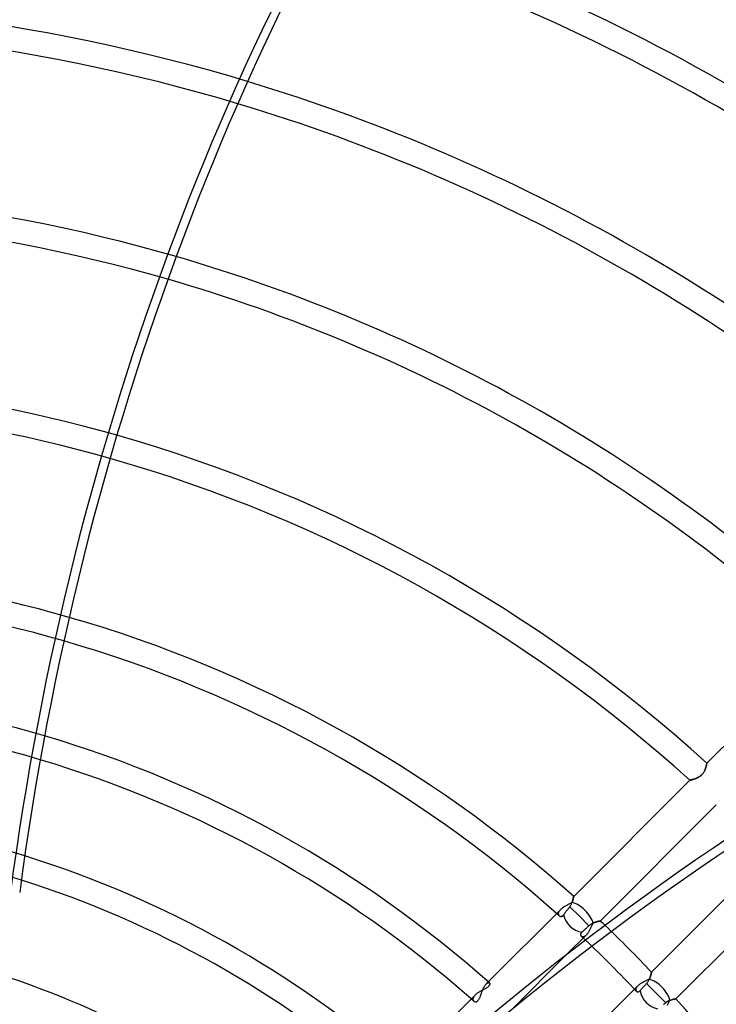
# Model space of a CAD drawing. Header units: millimetres. Extents: x -215 to 215, y -215 to 215.
# Tile 49 of 55: x 20 to 64, y 54 to 116. Entities that reach past the tile are written whole.
import ezdxf

# ---------------------------------------------------------------- set-up
doc = ezdxf.new("R2010")
doc.units = ezdxf.units.MM
doc.layers.add('MAIN-1', color=7, linetype='Continuous')
doc.layers.add('MAIN-2', color=7, linetype='Continuous')

msp = doc.modelspace()

# ---------------------------------------------------------------- linework, layer by layer
at = {"layer": 'MAIN-1'}
for p, q in [((63.004, 69.474), (70.344, 76.814)), ((62.908, 69.111), (62.896, 69.078)), ((62.92, 69.143), (62.908, 69.111)), ((62.931, 69.175), (62.92, 69.143)), ((62.94, 69.207), (62.931, 69.175)), ((62.949, 69.237), (62.94, 69.207)), ((62.958, 69.267), (62.949, 69.237)), ((62.965, 69.295), (62.958, 69.267)), ((62.971, 69.321), (62.965, 69.295)), ((62.977, 69.346), (62.971, 69.321)), ((62.983, 69.369), (62.977, 69.346)), ((62.987, 69.39), (62.983, 69.369)), ((62.991, 69.409), (62.987, 69.39)), ((62.995, 69.426), (62.991, 69.409)), ((62.997, 69.44), (62.995, 69.426)), ((63, 69.452), (62.997, 69.44)), ((63.002, 69.462), (63, 69.452)), ((63.003, 69.468), (63.002, 69.462)), ((63.004, 69.472), (63.003, 69.468)), ((63.004, 69.474), (63.004, 69.472)), ((62.234, 68.478), (62.202, 68.468)), ((62.266, 68.49), (62.234, 68.478)), ((62.3, 68.502), (62.266, 68.49)), ((62.333, 68.516), (62.3, 68.502)), ((62.367, 68.531), (62.333, 68.516)), ((62.401, 68.546), (62.367, 68.531)), ((62.435, 68.563), (62.401, 68.546)), ((62.469, 68.581), (62.435, 68.563)), ((62.503, 68.601), (62.469, 68.581)), ((62.537, 68.622), (62.503, 68.601)), ((62.57, 68.645), (62.537, 68.622)), ((62.602, 68.669), (62.57, 68.645)), ((62.633, 68.695), (62.602, 68.669)), ((62.663, 68.722), (62.633, 68.695)), ((62.692, 68.75), (62.663, 68.722)), ((62.719, 68.78), (62.692, 68.75)), ((62.745, 68.811), (62.719, 68.78)), ((62.77, 68.843), (62.745, 68.811)), ((62.792, 68.876), (62.77, 68.843)), ((62.813, 68.91), (62.792, 68.876)), ((62.832, 68.943), (62.813, 68.91)), ((62.85, 68.977), (62.832, 68.943)), ((62.867, 69.011), (62.85, 68.977)), ((62.882, 69.044), (62.867, 69.011)), ((62.896, 69.078), (62.882, 69.044)), ((54.581, 61.051), (61.924, 68.394)), ((61.926, 68.395), (61.924, 68.394)), ((61.93, 68.395), (61.926, 68.395)), ((61.937, 68.397), (61.93, 68.395)), ((61.947, 68.399), (61.937, 68.397)), ((61.96, 68.402), (61.947, 68.399)), ((61.975, 68.406), (61.96, 68.402)), ((61.993, 68.41), (61.975, 68.406)), ((62.013, 68.414), (61.993, 68.41)), ((62.035, 68.42), (62.013, 68.414)), ((62.059, 68.426), (62.035, 68.42)), ((62.084, 68.433), (62.059, 68.426)), ((62.112, 68.44), (62.084, 68.433)), ((62.14, 68.449), (62.112, 68.44)), ((62.171, 68.458), (62.14, 68.449)), ((62.202, 68.468), (62.171, 68.458)), ((63.602, 66.837), (56.267, 59.502)), ((54.573, 61.005), (54.569, 60.989)), ((54.575, 61.019), (54.573, 61.005)), ((54.577, 61.031), (54.575, 61.019)), ((54.579, 61.04), (54.577, 61.031)), ((54.58, 61.046), (54.579, 61.04)), ((54.581, 61.05), (54.58, 61.046)), ((54.581, 61.051), (54.581, 61.05)), ((53.965, 60.384), (53.923, 60.357)), ((54.008, 60.411), (53.965, 60.384)), ((54.052, 60.436), (54.008, 60.411)), ((54.096, 60.462), (54.052, 60.436)), ((54.141, 60.486), (54.096, 60.462)), ((54.186, 60.51), (54.141, 60.486)), ((54.23, 60.533), (54.186, 60.51)), ((54.274, 60.557), (54.23, 60.533)), ((54.318, 60.58), (54.274, 60.557)), ((54.361, 60.602), (54.318, 60.58)), ((54.402, 60.625), (54.361, 60.602)), ((54.442, 60.648), (54.402, 60.625)), ((54.48, 60.67), (54.442, 60.648)), ((54.491, 60.702), (54.48, 60.67)), ((54.502, 60.734), (54.491, 60.702)), ((54.512, 60.765), (54.502, 60.734)), ((54.522, 60.795), (54.512, 60.765)), ((54.53, 60.825), (54.522, 60.795)), ((54.538, 60.853), (54.53, 60.825)), ((54.545, 60.88), (54.538, 60.853)), ((54.551, 60.905), (54.545, 60.88)), ((54.556, 60.929), (54.551, 60.905)), ((54.561, 60.951), (54.556, 60.929)), ((54.566, 60.971), (54.561, 60.951)), ((54.569, 60.989), (54.566, 60.971)), ((49.18, 55.65), (53.743, 60.213)), ((53.775, 60.243), (53.743, 60.213)), ((53.808, 60.272), (53.775, 60.243)), ((53.845, 60.301), (53.808, 60.272)), ((53.883, 60.329), (53.845, 60.301)), ((53.923, 60.357), (53.883, 60.329)), ((55.692, 59.115), (55.712, 59.158)), ((55.712, 59.158), (55.732, 59.2)), ((55.732, 59.2), (55.752, 59.242)), ((55.752, 59.242), (55.772, 59.283)), ((55.772, 59.283), (55.792, 59.323)), ((55.792, 59.323), (55.812, 59.362)), ((55.812, 59.362), (55.848, 59.378)), ((55.848, 59.378), (55.884, 59.392)), ((55.884, 59.392), (55.92, 59.406)), ((55.92, 59.406), (55.955, 59.418)), ((55.955, 59.418), (55.99, 59.43)), ((55.99, 59.43), (56.023, 59.44)), ((56.023, 59.44), (56.055, 59.45)), ((56.055, 59.45), (56.086, 59.458)), ((56.086, 59.458), (56.114, 59.466)), ((56.114, 59.466), (56.141, 59.473)), ((56.141, 59.473), (56.166, 59.479)), ((56.166, 59.479), (56.188, 59.484)), ((56.188, 59.484), (56.208, 59.489)), ((56.208, 59.489), (56.226, 59.493)), ((56.226, 59.493), (56.24, 59.496)), ((56.24, 59.496), (56.252, 59.498)), ((56.252, 59.498), (56.26, 59.5)), ((56.26, 59.5), (56.265, 59.501)), ((56.265, 59.501), (56.267, 59.502)), ((55.387, 58.622), (54.115, 57.35)), ((55.387, 58.622), (55.413, 58.65)), ((55.413, 58.65), (55.439, 58.68)), ((55.439, 58.68), (55.465, 58.712)), ((55.465, 58.712), (55.49, 58.747)), ((55.49, 58.747), (55.515, 58.783)), ((55.515, 58.783), (55.539, 58.821)), ((55.539, 58.821), (55.562, 58.861)), ((55.562, 58.861), (55.585, 58.902)), ((55.585, 58.902), (55.608, 58.943)), ((55.608, 58.943), (55.63, 58.986)), ((55.63, 58.986), (55.651, 59.028)), ((55.651, 59.028), (55.672, 59.072)), ((55.672, 59.072), (55.692, 59.115)), ((49.239, 55.411), (49.221, 55.389)), ((49.254, 55.433), (49.239, 55.411)), ((49.266, 55.454), (49.254, 55.433)), ((49.258, 55.582), (49.267, 55.572)), ((49.275, 55.474), (49.266, 55.454)), ((49.267, 55.572), (49.275, 55.559)), ((49.275, 55.559), (49.28, 55.545)), ((49.281, 55.494), (49.275, 55.474)), ((49.28, 55.545), (49.283, 55.529)), ((49.283, 55.512), (49.281, 55.494)), ((49.283, 55.529), (49.283, 55.512)), ((43.777, 50.247), (48.348, 54.818)), ((48.378, 54.846), (48.348, 54.818)), ((48.41, 54.875), (48.378, 54.846)), ((48.444, 54.902), (48.41, 54.875)), ((48.48, 54.929), (48.444, 54.902)), ((48.518, 54.956), (48.48, 54.929)), ((48.557, 54.982), (48.518, 54.956)), ((48.597, 55.007), (48.557, 54.982)), ((48.638, 55.032), (48.597, 55.007)), ((48.68, 55.056), (48.638, 55.032)), ((48.722, 55.08), (48.68, 55.056)), ((48.764, 55.103), (48.722, 55.08)), ((48.807, 55.126), (48.764, 55.103)), ((48.849, 55.148), (48.807, 55.126)), ((48.89, 55.17), (48.849, 55.148)), ((48.931, 55.192), (48.89, 55.17)), ((48.971, 55.214), (48.931, 55.192)), ((49.009, 55.235), (48.971, 55.214)), ((49.046, 55.257), (49.009, 55.235)), ((49.082, 55.279), (49.046, 55.257)), ((49.115, 55.301), (49.082, 55.279)), ((49.145, 55.323), (49.115, 55.301)), ((49.173, 55.345), (49.145, 55.323)), ((49.198, 55.367), (49.173, 55.345)), ((49.221, 55.389), (49.198, 55.367))]:
    msp.add_line(p, q, dxfattribs=at)
for radius, start, end in [(162, 0, 180.00002), (153.5, 270.00002, 89.99998), (152.5, 270.00002, 89.99998), (151.738, 46.72774, 133.27222), (141.368, 46.85454, 71.25544), (139.843, 46.87477, 71.40578), (129.472, 47.025, 72.34199), (127.948, 47.04917, 72.46644), (117.578, 47.22994, 73.21335), (116.052, 47.25928, 73.30754), (105.683, 47.48113, 73.82607), (104.157, 47.51745, 73.88256), (93.787, 47.79602, 74.10665), (92.263, 47.84226, 74.11301), (81.892, 48.20254, 73.93023), (80.368, 48.26339, 73.86486), (74.267, 48.45212, 73.48069), (72.743, 48.6059, 73.35017), (66.642, 48.85227, 72.66102), (65.118, 49.0288, 72.44083), (81.892, 46.31327, 46.60066), (80.368, 46.48974, 46.63103), (59.017, 49.35728, 70.66472)]:
    msp.add_arc((0, 0), radius, start, end, dxfattribs=at)
for centre, major_axis, ratio, start_param, end_param in [((145.57, 35.626), (0, 158.6), 0.809017, 0.86064, 1.408172), ((146.158, 35.626), (0, 158.6), 0.809017, 0.86064, 1.408172), ((151.74, -34.156), (-150.838, -49.01), 0.809017, -1.570796, -1.004743), ((54.941, 59.794), (0.809, -0.809), 0.456694, 0.634772, 2.545309)]:
    msp.add_ellipse(centre, major_axis=major_axis, ratio=ratio, start_param=start_param, end_param=end_param, dxfattribs=at)
at = {"layer": 'MAIN-2'}
for p, q in [((62.901, 69.093), (62.913, 69.124)), ((62.913, 69.124), (62.924, 69.154)), ((62.924, 69.154), (62.933, 69.184)), ((62.933, 69.184), (62.942, 69.213)), ((62.942, 69.213), (62.951, 69.241)), ((62.951, 69.241), (62.958, 69.268)), ((62.958, 69.268), (62.965, 69.294)), ((62.965, 69.294), (62.971, 69.318)), ((62.971, 69.318), (62.976, 69.341)), ((62.976, 69.341), (62.981, 69.363)), ((62.981, 69.363), (62.986, 69.383)), ((62.986, 69.383), (62.99, 69.401)), ((62.99, 69.401), (62.993, 69.418)), ((62.993, 69.418), (62.996, 69.432)), ((62.996, 69.432), (62.998, 69.445)), ((62.998, 69.445), (63, 69.455)), ((63, 69.455), (63.002, 69.463)), ((63.002, 69.463), (63.003, 69.469)), ((63.003, 69.469), (63.004, 69.473)), ((63.004, 69.473), (63.004, 69.474)), ((62.199, 68.467), (62.229, 68.477)), ((62.229, 68.477), (62.259, 68.487)), ((62.259, 68.487), (62.29, 68.499)), ((62.29, 68.499), (62.321, 68.511)), ((62.321, 68.511), (62.353, 68.524)), ((62.353, 68.524), (62.384, 68.538)), ((62.384, 68.538), (62.416, 68.554)), ((62.416, 68.554), (62.448, 68.57)), ((62.448, 68.57), (62.481, 68.588)), ((62.481, 68.588), (62.513, 68.607)), ((62.513, 68.607), (62.544, 68.627)), ((62.544, 68.627), (62.575, 68.649)), ((62.575, 68.649), (62.606, 68.672)), ((62.606, 68.672), (62.635, 68.697)), ((62.635, 68.697), (62.664, 68.722)), ((62.664, 68.722), (62.691, 68.749)), ((62.691, 68.749), (62.717, 68.778)), ((62.717, 68.778), (62.742, 68.807)), ((62.742, 68.807), (62.765, 68.838)), ((62.765, 68.838), (62.787, 68.869)), ((62.787, 68.869), (62.807, 68.9)), ((62.807, 68.9), (62.826, 68.932)), ((62.826, 68.932), (62.844, 68.965)), ((62.844, 68.965), (62.86, 68.997)), ((62.86, 68.997), (62.875, 69.029)), ((62.875, 69.029), (62.889, 69.061)), ((62.889, 69.061), (62.901, 69.093)), ((61.924, 68.394), (61.925, 68.394)), ((61.925, 68.394), (61.929, 68.395)), ((61.929, 68.395), (61.935, 68.397)), ((61.935, 68.397), (61.944, 68.399)), ((61.944, 68.399), (61.955, 68.401)), ((61.955, 68.401), (61.968, 68.404)), ((61.968, 68.404), (61.984, 68.408)), ((61.984, 68.408), (62.001, 68.412)), ((62.001, 68.412), (62.021, 68.416)), ((62.021, 68.416), (62.042, 68.422)), ((62.042, 68.422), (62.065, 68.428)), ((62.065, 68.428), (62.089, 68.434)), ((62.089, 68.434), (62.115, 68.441)), ((62.115, 68.441), (62.142, 68.449)), ((62.142, 68.449), (62.17, 68.458)), ((62.17, 68.458), (62.199, 68.467)), ((59.502, 56.267), (66.837, 63.602)), ((68.394, 61.924), (61.051, 54.581)), ((54.569, 60.99), (54.573, 61.006)), ((54.573, 61.006), (54.575, 61.019)), ((54.575, 61.019), (54.577, 61.031)), ((54.577, 61.031), (54.579, 61.04)), ((54.579, 61.04), (54.58, 61.046)), ((54.58, 61.046), (54.581, 61.05)), ((54.581, 61.05), (54.581, 61.051)), ((54.311, 60.373), (54.333, 60.402)), ((54.333, 60.402), (54.357, 60.435)), ((54.333, 60.402), (54.941, 59.794)), ((54.357, 60.435), (54.379, 60.468)), ((54.379, 60.468), (54.4, 60.502)), ((54.4, 60.502), (54.419, 60.536)), ((54.419, 60.536), (54.436, 60.57)), ((54.436, 60.57), (54.452, 60.604)), ((54.452, 60.604), (54.466, 60.638)), ((54.466, 60.638), (54.48, 60.671)), ((54.48, 60.671), (54.492, 60.704)), ((54.492, 60.704), (54.503, 60.736)), ((54.503, 60.736), (54.513, 60.767)), ((54.513, 60.767), (54.522, 60.798)), ((54.522, 60.798), (54.531, 60.827)), ((54.531, 60.827), (54.538, 60.855)), ((54.538, 60.855), (54.545, 60.881)), ((54.545, 60.881), (54.551, 60.907)), ((54.551, 60.907), (54.557, 60.93)), ((54.557, 60.93), (54.561, 60.952)), ((54.561, 60.952), (54.566, 60.972)), ((54.566, 60.972), (54.569, 60.99)), ((53.608, 59.979), (53.607, 59.958)), ((53.607, 59.958), (53.608, 59.939)), ((53.612, 60), (53.608, 59.979)), ((53.608, 59.939), (53.61, 59.92)), ((53.61, 59.92), (53.615, 59.902)), ((53.617, 60.022), (53.612, 60)), ((53.615, 59.902), (53.621, 59.885)), ((53.625, 60.045), (53.617, 60.022)), ((53.621, 59.885), (53.628, 59.869)), ((53.635, 60.068), (53.625, 60.045)), ((53.628, 59.869), (53.638, 59.854)), ((53.648, 60.092), (53.635, 60.068)), ((53.638, 59.854), (53.649, 59.841)), ((53.663, 60.116), (53.648, 60.092)), ((53.649, 59.841), (53.661, 59.829)), ((53.661, 59.829), (53.675, 59.817)), ((53.679, 60.14), (53.663, 60.116)), ((53.675, 59.817), (53.691, 59.807)), ((53.699, 60.164), (53.679, 60.14)), ((53.691, 59.807), (53.708, 59.799)), ((53.72, 60.189), (53.699, 60.164)), ((53.708, 59.799), (53.726, 59.793)), ((53.743, 60.213), (53.72, 60.189)), ((53.726, 59.793), (53.745, 59.789)), ((53.745, 59.789), (53.764, 59.787)), ((53.764, 59.787), (53.784, 59.788)), ((53.784, 59.788), (53.804, 59.791)), ((53.804, 59.791), (53.825, 59.797)), ((53.825, 59.797), (53.845, 59.805)), ((53.845, 59.805), (53.865, 59.816)), ((53.865, 59.816), (53.886, 59.831)), ((53.886, 59.831), (53.906, 59.848)), ((53.906, 59.848), (53.925, 59.868)), ((53.925, 59.868), (53.944, 59.891)), ((53.944, 59.891), (53.96, 59.912)), ((53.96, 59.912), (53.977, 59.935)), ((53.977, 59.935), (53.995, 59.959)), ((53.995, 59.959), (54.014, 59.984)), ((54.014, 59.984), (54.034, 60.01)), ((54.034, 60.01), (54.054, 60.036)), ((54.054, 60.036), (54.073, 60.061)), ((54.073, 60.061), (54.093, 60.087)), ((54.093, 60.087), (54.113, 60.114)), ((54.113, 60.114), (54.134, 60.142)), ((54.134, 60.142), (54.156, 60.17)), ((54.156, 60.17), (54.179, 60.2)), ((54.179, 60.2), (54.201, 60.229)), ((54.201, 60.229), (54.224, 60.259)), ((54.224, 60.259), (54.246, 60.287)), ((54.246, 60.287), (54.267, 60.315)), ((54.267, 60.315), (54.289, 60.344)), ((54.289, 60.344), (54.311, 60.373)), ((54.941, 59.794), (55.545, 59.19)), ((55.495, 59.145), (55.469, 59.121)), ((55.52, 59.167), (55.495, 59.145)), ((55.545, 59.19), (55.52, 59.167)), ((55.573, 59.215), (55.545, 59.19)), ((55.603, 59.238), (55.573, 59.215)), ((55.633, 59.261), (55.603, 59.238)), ((55.664, 59.281), (55.633, 59.261)), ((55.695, 59.301), (55.664, 59.281)), ((55.726, 59.319), (55.695, 59.301)), ((55.758, 59.336), (55.726, 59.319)), ((55.789, 59.351), (55.758, 59.336)), ((55.82, 59.366), (55.789, 59.351)), ((55.851, 59.379), (55.82, 59.366)), ((55.882, 59.392), (55.851, 59.379)), ((55.913, 59.403), (55.882, 59.392)), ((55.943, 59.414), (55.913, 59.403)), ((55.973, 59.424), (55.943, 59.414)), ((56.002, 59.434), (55.973, 59.424)), ((56.03, 59.442), (56.002, 59.434)), ((56.057, 59.45), (56.03, 59.442)), ((56.083, 59.458), (56.057, 59.45)), ((56.108, 59.464), (56.083, 59.458)), ((56.132, 59.471), (56.108, 59.464)), ((56.154, 59.476), (56.132, 59.471)), ((56.174, 59.481), (56.154, 59.476)), ((56.193, 59.485), (56.174, 59.481)), ((56.21, 59.489), (56.193, 59.485)), ((56.224, 59.493), (56.21, 59.489)), ((56.237, 59.495), (56.224, 59.493)), ((56.248, 59.498), (56.237, 59.495)), ((56.256, 59.499), (56.248, 59.498)), ((56.262, 59.501), (56.256, 59.499)), ((56.265, 59.501), (56.262, 59.501)), ((56.267, 59.502), (56.265, 59.501)), ((55.022, 58.659), (55.021, 58.641)), ((55.021, 58.641), (55.021, 58.624)), ((55.021, 58.624), (55.024, 58.608)), ((55.025, 58.677), (55.022, 58.659)), ((55.024, 58.608), (55.028, 58.593)), ((55.031, 58.695), (55.025, 58.677)), ((55.028, 58.593), (55.035, 58.578)), ((55.04, 58.714), (55.031, 58.695)), ((55.035, 58.578), (55.042, 58.565)), ((55.051, 58.732), (55.04, 58.714)), ((55.042, 58.565), (55.051, 58.553)), ((55.064, 58.751), (55.051, 58.732)), ((55.051, 58.553), (55.062, 58.542)), ((55.062, 58.542), (55.073, 58.532)), ((55.08, 58.769), (55.064, 58.751)), ((55.073, 58.532), (55.086, 58.524)), ((55.099, 58.787), (55.08, 58.769)), ((55.086, 58.524), (55.099, 58.517)), ((55.117, 58.803), (55.099, 58.787)), ((55.099, 58.517), (55.114, 58.511)), ((55.135, 58.82), (55.117, 58.803)), ((55.155, 58.838), (55.135, 58.82)), ((55.176, 58.857), (55.155, 58.838)), ((55.198, 58.877), (55.176, 58.857)), ((55.221, 58.897), (55.198, 58.877)), ((55.2, 58.508), (55.219, 58.513)), ((55.219, 58.513), (55.239, 58.519)), ((55.244, 58.918), (55.221, 58.897)), ((55.239, 58.519), (55.259, 58.528)), ((55.268, 58.939), (55.244, 58.918)), ((55.259, 58.528), (55.28, 58.539)), ((55.291, 58.96), (55.268, 58.939)), ((55.28, 58.539), (55.301, 58.552)), ((55.314, 58.981), (55.291, 58.96)), ((55.301, 58.552), (55.323, 58.566)), ((55.338, 59.003), (55.314, 58.981)), ((55.323, 58.566), (55.344, 58.583)), ((55.364, 59.026), (55.338, 59.003)), ((55.344, 58.583), (55.366, 58.602)), ((55.39, 59.05), (55.364, 59.026)), ((55.366, 58.602), (55.387, 58.622)), ((55.416, 59.073), (55.39, 59.05)), ((55.442, 59.097), (55.416, 59.073)), ((55.469, 59.121), (55.442, 59.097)), ((55.114, 58.511), (55.129, 58.507)), ((55.129, 58.507), (55.146, 58.505)), ((55.146, 58.505), (55.163, 58.504)), ((55.163, 58.504), (55.181, 58.505)), ((55.181, 58.505), (55.2, 58.508)), ((54.115, 57.35), (50.701, 53.936)), ((59.44, 56.023), (59.43, 55.99)), ((59.432, 55.998), (59.442, 56.03)), ((59.45, 56.055), (59.44, 56.023)), ((59.442, 56.03), (59.452, 56.061)), ((59.458, 56.086), (59.45, 56.055)), ((59.452, 56.061), (59.46, 56.091)), ((59.466, 56.115), (59.458, 56.086)), ((59.46, 56.091), (59.467, 56.119)), ((59.473, 56.142), (59.466, 56.115)), ((59.467, 56.119), (59.474, 56.145)), ((59.479, 56.166), (59.473, 56.142)), ((59.474, 56.145), (59.48, 56.169)), ((59.485, 56.189), (59.479, 56.166)), ((59.48, 56.169), (59.485, 56.191)), ((59.485, 56.191), (59.489, 56.21)), ((59.489, 56.209), (59.485, 56.189)), ((59.489, 56.21), (59.493, 56.227)), ((59.493, 56.226), (59.489, 56.209)), ((59.493, 56.227), (59.496, 56.241)), ((59.496, 56.241), (59.493, 56.226)), ((59.496, 56.241), (59.499, 56.252)), ((59.499, 56.252), (59.496, 56.241)), ((59.499, 56.252), (59.5, 56.26)), ((59.5, 56.26), (59.499, 56.252)), ((59.5, 56.26), (59.501, 56.265)), ((59.501, 56.265), (59.5, 56.26)), ((59.501, 56.265), (59.502, 56.267)), ((59.502, 56.267), (59.501, 56.265)), ((48.953, 55.398), (48.977, 55.432)), ((48.977, 55.432), (49, 55.464)), ((49, 55.464), (49.024, 55.492)), ((49.024, 55.492), (49.048, 55.518)), ((49.048, 55.518), (49.18, 55.65)), ((49.048, 55.518), (49.065, 55.534)), ((49.065, 55.534), (49.082, 55.549)), ((49.082, 55.549), (49.099, 55.561)), ((49.099, 55.561), (49.115, 55.572)), ((49.115, 55.572), (49.131, 55.581)), ((49.131, 55.581), (49.147, 55.589)), ((49.147, 55.589), (49.162, 55.594)), ((49.162, 55.594), (49.177, 55.598)), ((49.177, 55.598), (49.191, 55.601)), ((49.191, 55.601), (49.204, 55.601)), ((49.204, 55.601), (49.217, 55.6)), ((49.217, 55.6), (49.228, 55.598)), ((49.228, 55.598), (49.239, 55.594)), ((49.239, 55.594), (49.249, 55.589)), ((49.249, 55.589), (49.258, 55.582)), ((58.651, 55.415), (58.622, 55.387)), ((58.683, 55.442), (58.651, 55.415)), ((58.718, 55.469), (58.683, 55.442)), ((58.755, 55.496), (58.718, 55.469)), ((58.794, 55.521), (58.755, 55.496)), ((58.834, 55.547), (58.794, 55.521)), ((58.876, 55.571), (58.834, 55.547)), ((58.92, 55.595), (58.876, 55.571)), ((58.964, 55.619), (58.92, 55.595)), ((59.009, 55.641), (58.964, 55.619)), ((59.055, 55.664), (59.009, 55.641)), ((59.05, 55.39), (59.073, 55.416)), ((59.1, 55.685), (59.055, 55.664)), ((59.073, 55.416), (59.097, 55.442)), ((59.097, 55.442), (59.121, 55.469)), ((59.146, 55.707), (59.1, 55.685)), ((59.121, 55.469), (59.145, 55.495)), ((59.145, 55.495), (59.167, 55.52)), ((59.191, 55.728), (59.146, 55.707)), ((59.167, 55.52), (59.19, 55.545)), ((59.19, 55.545), (59.218, 55.577)), ((59.19, 55.545), (59.794, 54.941)), ((59.235, 55.749), (59.191, 55.728)), ((59.218, 55.577), (59.245, 55.611)), ((59.279, 55.77), (59.235, 55.749)), ((59.245, 55.611), (59.269, 55.645)), ((59.269, 55.645), (59.292, 55.68)), ((59.321, 55.79), (59.279, 55.77)), ((59.292, 55.68), (59.313, 55.716)), ((59.313, 55.716), (59.332, 55.752)), ((59.362, 55.812), (59.321, 55.79)), ((59.332, 55.752), (59.35, 55.788)), ((59.35, 55.788), (59.367, 55.823)), ((59.378, 55.848), (59.362, 55.812)), ((59.367, 55.823), (59.382, 55.859)), ((59.392, 55.884), (59.378, 55.848)), ((59.382, 55.859), (59.396, 55.895)), ((59.406, 55.92), (59.392, 55.884)), ((59.396, 55.895), (59.409, 55.93)), ((59.418, 55.955), (59.406, 55.92)), ((59.409, 55.93), (59.421, 55.964)), ((59.43, 55.99), (59.418, 55.955)), ((59.421, 55.964), (59.432, 55.998)), ((48.324, 54.793), (48.302, 54.768)), ((48.348, 54.818), (48.324, 54.793)), ((48.688, 54.774), (48.704, 54.818)), ((48.704, 54.818), (48.72, 54.863)), ((48.72, 54.863), (48.736, 54.91)), ((48.736, 54.91), (48.753, 54.957)), ((48.753, 54.957), (48.77, 55.004)), ((48.77, 55.004), (48.787, 55.052)), ((48.787, 55.052), (48.806, 55.099)), ((48.806, 55.099), (48.825, 55.146)), ((48.825, 55.146), (48.845, 55.192)), ((48.845, 55.192), (48.865, 55.237)), ((48.865, 55.237), (48.886, 55.28)), ((48.886, 55.28), (48.908, 55.321)), ((48.908, 55.321), (48.93, 55.361)), ((48.93, 55.361), (48.953, 55.398)), ((53.936, 50.701), (58.622, 55.387)), ((58.505, 55.182), (58.504, 55.164)), ((58.504, 55.164), (58.505, 55.147)), ((58.508, 55.201), (58.505, 55.182)), ((58.505, 55.147), (58.507, 55.13)), ((58.507, 55.13), (58.511, 55.115)), ((58.513, 55.22), (58.508, 55.201)), ((58.511, 55.115), (58.517, 55.1)), ((58.52, 55.24), (58.513, 55.22)), ((58.517, 55.1), (58.524, 55.086)), ((58.528, 55.26), (58.52, 55.24)), ((58.524, 55.086), (58.532, 55.073)), ((58.539, 55.281), (58.528, 55.26)), ((58.532, 55.073), (58.542, 55.062)), ((58.552, 55.302), (58.539, 55.281)), ((58.542, 55.062), (58.553, 55.051)), ((58.567, 55.323), (58.552, 55.302)), ((58.553, 55.051), (58.566, 55.042)), ((58.566, 55.042), (58.579, 55.034)), ((58.583, 55.345), (58.567, 55.323)), ((58.579, 55.034), (58.594, 55.028)), ((58.602, 55.366), (58.583, 55.345)), ((58.594, 55.028), (58.61, 55.024)), ((58.622, 55.387), (58.602, 55.366)), ((58.61, 55.024), (58.626, 55.021)), ((58.626, 55.021), (58.643, 55.021)), ((58.643, 55.021), (58.66, 55.022)), ((58.66, 55.022), (58.678, 55.026)), ((58.678, 55.026), (58.696, 55.032)), ((58.696, 55.032), (58.714, 55.04)), ((58.714, 55.04), (58.733, 55.051)), ((58.733, 55.051), (58.751, 55.064)), ((58.751, 55.064), (58.769, 55.081)), ((58.769, 55.081), (58.787, 55.099)), ((58.787, 55.099), (58.803, 55.117)), ((58.803, 55.117), (58.82, 55.135)), ((58.82, 55.135), (58.838, 55.155)), ((58.838, 55.155), (58.857, 55.176)), ((58.857, 55.176), (58.877, 55.198)), ((58.877, 55.198), (58.897, 55.221)), ((58.897, 55.221), (58.918, 55.244)), ((58.918, 55.244), (58.939, 55.268)), ((58.939, 55.268), (58.96, 55.291)), ((58.96, 55.291), (58.981, 55.314)), ((58.981, 55.314), (59.003, 55.338)), ((59.003, 55.338), (59.026, 55.364)), ((59.026, 55.364), (59.05, 55.39)), ((59.794, 54.941), (60.402, 54.333)), ((48.21, 54.578), (48.209, 54.557)), ((48.209, 54.557), (48.21, 54.536)), ((48.214, 54.6), (48.21, 54.578)), ((48.21, 54.536), (48.212, 54.517)), ((48.212, 54.517), (48.217, 54.498)), ((48.219, 54.622), (48.214, 54.6)), ((48.217, 54.498), (48.224, 54.481)), ((48.227, 54.646), (48.219, 54.622)), ((48.224, 54.481), (48.232, 54.465)), ((48.238, 54.669), (48.227, 54.646)), ((48.232, 54.465), (48.241, 54.45)), ((48.25, 54.694), (48.238, 54.669)), ((48.241, 54.45), (48.253, 54.436)), ((48.265, 54.718), (48.25, 54.694)), ((48.253, 54.436), (48.265, 54.424)), ((48.283, 54.743), (48.265, 54.718)), ((48.265, 54.424), (48.282, 54.411)), ((48.282, 54.411), (48.301, 54.4)), ((48.302, 54.768), (48.283, 54.743)), ((48.301, 54.4), (48.321, 54.391)), ((48.321, 54.391), (48.342, 54.385)), ((48.342, 54.385), (48.363, 54.382)), ((48.363, 54.382), (48.386, 54.382)), ((48.386, 54.382), (48.409, 54.385)), ((48.409, 54.385), (48.432, 54.391)), ((48.432, 54.391), (48.455, 54.401)), ((48.455, 54.401), (48.478, 54.414)), ((48.478, 54.414), (48.501, 54.432)), ((48.501, 54.432), (48.524, 54.453)), ((48.524, 54.453), (48.545, 54.478)), ((48.545, 54.478), (48.566, 54.506)), ((48.566, 54.506), (48.585, 54.537)), ((48.585, 54.537), (48.604, 54.572)), ((48.604, 54.572), (48.622, 54.609)), ((48.622, 54.609), (48.639, 54.648)), ((48.639, 54.648), (48.656, 54.688)), ((48.656, 54.688), (48.672, 54.731)), ((48.672, 54.731), (48.688, 54.774)), ((60.287, 54.246), (60.259, 54.224)), ((60.315, 54.267), (60.287, 54.246)), ((60.344, 54.289), (60.315, 54.267)), ((60.373, 54.311), (60.344, 54.289)), ((60.402, 54.333), (60.373, 54.311)), ((60.434, 54.357), (60.402, 54.333)), ((60.466, 54.378), (60.434, 54.357)), ((60.499, 54.398), (60.466, 54.378)), ((60.532, 54.417), (60.499, 54.398)), ((60.51, 54.186), (60.533, 54.23)), ((60.565, 54.434), (60.532, 54.417)), ((60.533, 54.23), (60.557, 54.275)), ((60.557, 54.275), (60.58, 54.318)), ((60.598, 54.449), (60.565, 54.434)), ((60.58, 54.318), (60.602, 54.361)), ((60.631, 54.464), (60.598, 54.449)), ((60.602, 54.361), (60.625, 54.402)), ((60.625, 54.402), (60.648, 54.442)), ((60.664, 54.477), (60.631, 54.464)), ((60.648, 54.442), (60.67, 54.48)), ((60.696, 54.489), (60.664, 54.477)), ((60.67, 54.48), (60.703, 54.492)), ((60.728, 54.501), (60.696, 54.489)), ((60.703, 54.492), (60.736, 54.503)), ((60.76, 54.511), (60.728, 54.501)), ((60.736, 54.503), (60.767, 54.513)), ((60.791, 54.52), (60.76, 54.511)), ((60.767, 54.513), (60.797, 54.522)), ((60.82, 54.529), (60.791, 54.52)), ((60.797, 54.522), (60.826, 54.531)), ((60.849, 54.537), (60.82, 54.529)), ((60.826, 54.531), (60.854, 54.538)), ((60.876, 54.544), (60.849, 54.537)), ((60.854, 54.538), (60.881, 54.545)), ((60.902, 54.55), (60.876, 54.544)), ((60.881, 54.545), (60.906, 54.551)), ((60.927, 54.556), (60.902, 54.55)), ((60.906, 54.551), (60.93, 54.557)), ((60.949, 54.561), (60.927, 54.556)), ((60.93, 54.557), (60.952, 54.561)), ((60.97, 54.565), (60.949, 54.561)), ((60.952, 54.561), (60.972, 54.566)), ((60.988, 54.569), (60.97, 54.565)), ((60.972, 54.566), (60.99, 54.569)), ((61.005, 54.572), (60.988, 54.569)), ((60.99, 54.569), (61.006, 54.573)), ((61.019, 54.575), (61.005, 54.572)), ((61.006, 54.573), (61.019, 54.575)), ((61.03, 54.577), (61.019, 54.575)), ((61.019, 54.575), (61.031, 54.577)), ((61.039, 54.579), (61.03, 54.577)), ((61.031, 54.577), (61.04, 54.579)), ((61.046, 54.58), (61.039, 54.579)), ((61.04, 54.579), (61.046, 54.58)), ((61.05, 54.581), (61.046, 54.58)), ((61.046, 54.58), (61.05, 54.581)), ((61.051, 54.581), (61.05, 54.581)), ((61.05, 54.581), (61.051, 54.581))]:
    msp.add_line(p, q, dxfattribs=at)
for radius, start, end in [(161, 0, 180.00002), (159.363, 46.57895, 133.42107), (153.262, 46.66237, 133.33765), (117.578, 73.21335, 113.66331), (116.052, 73.30754, 113.87576), (105.683, 73.82607, 115.29544), (104.157, 73.88256, 115.5001), (93.787, 74.10665, 116.85663), (92.263, 74.11301, 117.05018), (81.892, 73.93023, 118.31326), (80.368, 73.86486, 118.48973), (74.267, 73.48069, 119.16537), (72.743, 73.35017, 119.32562), (66.642, 72.66102, 119.92396), (65.118, 72.44083, 120.06124), (80.368, 48.11075, 48.26339), (81.892, 43.39938, 46.31327), (59.017, 70.66472, 120.54803), (80.368, 46.63103, 46.75439), (80.368, 43.24559, 46.48974), (72.743, 48.43201, 48.6059), (81.892, 1.93024, 41.79744)]:
    msp.add_arc((0, 0), radius, start, end, dxfattribs=at)
for centre, major_axis, ratio, start_param, end_param in [((151.922, -34.715), (150.838, 49.01), 0.809017, 1.570796, 2.13685), ((54.941, 59.794), (-0.809, 0.809), 0.75576, 0.827487, 2.37439), ((59.794, 54.941), (0.809, -0.809), 0.456694, 0.596283, 2.506821), ((59.794, 54.941), (-0.809, 0.809), 0.75576, 0.767202, 2.314106)]:
    msp.add_ellipse(centre, major_axis=major_axis, ratio=ratio, start_param=start_param, end_param=end_param, dxfattribs=at)

doc.saveas('drawing.dxf')
